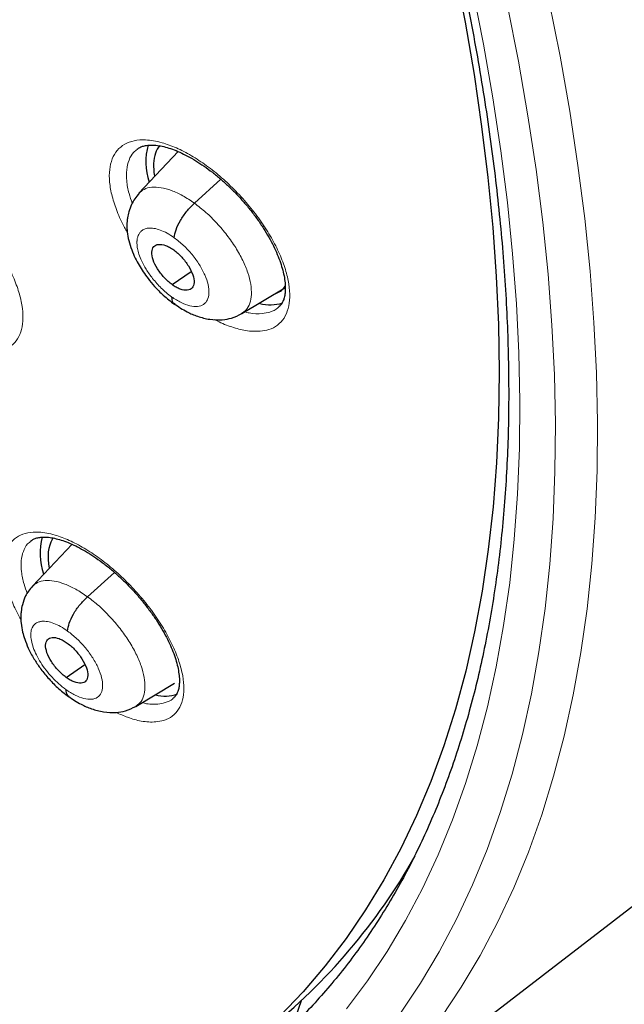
# Model space of a CAD drawing. Header units: millimetres. Extents: x 8 to 2230, y 12 to 2204.
# Tile 128 of 162: x 2079 to 2089, y 809 to 825. Entities that reach past the tile are written whole.
import ezdxf

# ---------------------------------------------------------------- set-up
doc = ezdxf.new("R2010")
doc.units = ezdxf.units.MM

msp = doc.modelspace()

# ---------------------------------------------------------------- linework, layer by layer
at = {"color": 7, "linetype": 'Continuous', "lineweight": 30}
for p, q in [((2081.763, 822.863), (2081.132, 822.196)), ((2082.023, 822.035), (2082.448, 822.419)), ((2081.667, 820.728), (2081.972, 820.94)), ((2082.782, 820.263), (2083.476, 820.678)), ((2080.062, 816.562), (2079.427, 815.89)), ((2080.308, 815.721), (2080.74, 816.112)), ((2079.967, 814.426), (2080.265, 814.633)), ((2081.083, 813.961), (2081.702, 814.332)), ((2083.903, 806.797), (2091.247, 812.451)), ((2085.418, 811.298), (2085.388, 811.27)), ((2083.735, 809.235), (2083.597, 808.836))]:
    msp.add_line(p, q, dxfattribs=at)
at = {"color": 252, "linetype": 'Continuous', "lineweight": 0}
msp.add_line((2085.356, 811.175), (2085.286, 811.106), dxfattribs=at)
at = {"color": 7, "linetype": 'Continuous', "lineweight": 30, "flags": 128}
msp.add_lwpolyline([(2086.197, 825.797), (2086.364, 824.941), (2086.508, 824.097), (2086.63, 823.266), (2086.731, 822.449), (2086.809, 821.647), (2086.865, 820.859), (2086.899, 820.087), (2086.911, 819.331), (2086.901, 818.591), (2086.869, 817.869), (2086.814, 817.164), (2086.737, 816.477), (2086.638, 815.809), (2086.517, 815.159), (2086.374, 814.529), (2086.21, 813.919), (2086.023, 813.329), (2085.815, 812.759), (2085.586, 812.211), (2085.335, 811.684), (2085.063, 811.179), (2084.77, 810.696), (2084.457, 810.235), (2084.123, 809.797), (2083.768, 809.383), (2083.394, 808.991)], dxfattribs=at)
at = {"color": 252, "linetype": 'Continuous', "lineweight": 0, "flags": 128}
for points in [[(2086.486, 825.46), (2086.659, 824.586), (2086.809, 823.725), (2086.938, 822.877), (2087.043, 822.044), (2087.127, 821.225), (2087.188, 820.421), (2087.226, 819.633), (2087.242, 818.861), (2087.235, 818.106), (2087.206, 817.368), (2087.154, 816.647), (2087.08, 815.945), (2086.983, 815.262), (2086.864, 814.598), (2086.722, 813.954), (2086.558, 813.329), (2086.372, 812.726), (2086.164, 812.143), (2085.934, 811.581), (2085.683, 811.041), (2085.41, 810.524), (2085.116, 810.028), (2084.8, 809.556), (2084.464, 809.107)], [(2087.71, 825.293), (2087.888, 824.396), (2088.042, 823.512), (2088.174, 822.642), (2088.283, 821.787), (2088.368, 820.946), (2088.431, 820.121), (2088.47, 819.312), (2088.487, 818.52), (2088.48, 817.745), (2088.449, 816.988), (2088.396, 816.248), (2088.32, 815.528), (2088.22, 814.827), (2088.098, 814.145), (2087.953, 813.484), (2087.784, 812.843), (2087.594, 812.223), (2087.38, 811.625), (2087.144, 811.049), (2086.886, 810.495), (2086.606, 809.963), (2086.304, 809.455), (2085.98, 808.97)], [(2085.33, 809.039), (2085.651, 809.519), (2085.95, 810.023), (2086.228, 810.549), (2086.483, 811.097), (2086.717, 811.668), (2086.928, 812.26), (2087.117, 812.874), (2087.284, 813.508), (2087.428, 814.163), (2087.549, 814.838), (2087.647, 815.532), (2087.723, 816.246), (2087.776, 816.978), (2087.805, 817.728), (2087.812, 818.495), (2087.796, 819.28), (2087.757, 820.08), (2087.695, 820.897), (2087.61, 821.73), (2087.503, 822.577), (2087.372, 823.438), (2087.219, 824.313), (2087.044, 825.2)]]:
    msp.add_lwpolyline(points, dxfattribs=at)
at = {"color": 7, "linetype": 'Continuous', "lineweight": 30}
for centre, radius, start, end in [((2082.238, 822.694), 0.995, 163.7885, 198.7447), ((2083.241, 821.023), 0.619, 254.2536, 288.4429), ((2080.579, 816.419), 1.029, 165.3596, 198.7652), ((2081.549, 814.724), 0.598, 255.4371, 289.63), ((2077.006, 816.414), 9.838, 308.9225, 330.4465)]:
    msp.add_arc(centre, radius, start, end, dxfattribs=at)
for centre, major_axis, ratio, start_param, end_param in [((2082.464, 821.818), (-0.955, 1.182), 0.454611, 0.082034, 0.474621), ((2082.464, 821.818), (-0.955, 1.182), 0.454611, 0.474621, 0.672325), ((2082.464, 821.818), (-0.955, 1.182), 0.454611, 3.011897, 3.273843), ((2080.771, 815.541), (-0.953, 1.186), 0.453336, 0.163331, 0.693551), ((2080.771, 815.541), (-0.953, 1.186), 0.453336, 0.136272, 0.163331)]:
    msp.add_ellipse(centre, major_axis=major_axis, ratio=ratio, start_param=start_param, end_param=end_param, dxfattribs=at)
for points, knots in [([(2091.276, 812.468), (2091.352, 812.528), (2091.502, 812.645), (2091.705, 812.812), (2091.885, 812.965), (2092.042, 813.104), (2092.188, 813.238), (2092.321, 813.363), (2092.441, 813.48), (2092.551, 813.59), (2092.662, 813.704), (2092.779, 813.827), (2092.894, 813.952), (2093.001, 814.072), (2093.099, 814.184), (2093.186, 814.287), (2093.287, 814.409), (2093.4, 814.548), (2093.526, 814.711), (2093.649, 814.875), (2093.771, 815.044), (2093.892, 815.217), (2094.011, 815.395), (2094.127, 815.575), (2094.24, 815.757), (2094.349, 815.941), (2094.46, 816.134), (2094.574, 816.343), (2094.696, 816.575), (2094.824, 816.835), (2094.97, 817.145), (2095.122, 817.496), (2095.273, 817.872), (2095.406, 818.233), (2095.521, 818.574), (2095.62, 818.888), (2095.686, 819.115), (2095.729, 819.269), (2095.757, 819.368), (2095.789, 819.488), (2095.825, 819.631), (2095.91, 819.976), (2096.028, 820.513), (2096.139, 821.146), (2096.215, 821.669), (2096.266, 822.082), (2096.308, 822.485), (2096.342, 822.879), (2096.367, 823.258), (2096.386, 823.613), (2096.398, 823.936), (2096.406, 824.224), (2096.409, 824.477), (2096.411, 824.692), (2096.41, 824.87), (2096.409, 824.998), (2096.408, 825.083), (2096.408, 825.142), (2096.406, 825.211), (2096.405, 825.304), (2096.402, 825.428), (2096.398, 825.582), (2096.392, 825.76), (2096.381, 826.036), (2096.362, 826.412), (2096.329, 826.899), (2096.286, 827.425), (2096.23, 827.991), (2096.16, 828.586), (2096.064, 829.307), (2095.935, 830.135), (2095.767, 831.063), (2095.589, 831.937), (2095.406, 832.757), (2095.22, 833.522), (2095.028, 834.264), (2094.83, 834.982), (2094.625, 835.685), (2094.371, 836.513), (2094.055, 837.486), (2093.661, 838.619), (2093.227, 839.789), (2092.752, 840.996), (2092.273, 842.149), (2091.796, 843.24), (2091.33, 844.265), (2090.836, 845.308), (2090.322, 846.354), (2089.749, 847.478), (2089.121, 848.665), (2088.436, 849.908), (2087.749, 851.11), (2087.062, 852.269), (2086.426, 853.31), (2085.843, 854.237), (2085.315, 855.058), (2084.778, 855.874), (2084.22, 856.705), (2083.615, 857.586), (2082.957, 858.521), (2082.243, 859.509), (2081.485, 860.532), (2080.682, 861.588), (2079.831, 862.676), (2079.035, 863.665), (2078.304, 864.552), (2077.649, 865.331), (2076.971, 866.121), (2076.271, 866.92), (2075.557, 867.717), (2074.843, 868.497), (2074.085, 869.308), (2073.293, 870.136), (2072.472, 870.973), (2071.689, 871.753), (2070.946, 872.476), (2070.244, 873.145), (2069.584, 873.761), (2069.039, 874.26), (2068.599, 874.657), (2068.26, 874.959), (2067.949, 875.234), (2067.674, 875.475), (2067.46, 875.661), (2067.3, 875.799), (2067.182, 875.9), (2067.058, 876.007), (2066.905, 876.138), (2066.708, 876.305), (2066.474, 876.502), (2066.207, 876.726), (2065.908, 876.973), (2065.577, 877.245), (2065.229, 877.528), (2064.878, 877.81), (2064.389, 878.198), (2063.775, 878.676), (2063.072, 879.211), (2062.437, 879.682), (2061.852, 880.108), (2061.265, 880.526), (2060.651, 880.955), (2059.998, 881.399), (2059.309, 881.857), (2058.593, 882.318), (2057.876, 882.767), (2057.181, 883.187), (2056.717, 883.462), (2056.485, 883.594), (2056.471, 883.602)], [0, 0, 0, 0, 0.0042077, 0.0082656, 0.0121942, 0.0159248, 0.0192828, 0.0222635, 0.025087, 0.0274445, 0.0301951, 0.0333074, 0.0363414, 0.0391559, 0.0417511, 0.0441273, 0.0462845, 0.0500415, 0.0536049, 0.057244, 0.060959, 0.0647457, 0.0685605, 0.0723922, 0.0762278, 0.0800446, 0.0838669, 0.0880517, 0.0927157, 0.0978595, 0.1034175, 0.1108565, 0.1178811, 0.1244908, 0.1306551, 0.136254, 0.141145, 0.1425561, 0.1442438, 0.1463224, 0.1487919, 0.151607, 0.164055, 0.1758629, 0.1825868, 0.189083, 0.1953511, 0.2013911, 0.2071965, 0.2125514, 0.217349, 0.2215892, 0.2252718, 0.2283967, 0.2309638, 0.232973, 0.2338958, 0.2346271, 0.2355301, 0.2368686, 0.2386424, 0.2408517, 0.2434653, 0.2462327, 0.2525492, 0.25933, 0.266575, 0.274284, 0.28244, 0.2906031, 0.303052, 0.3150371, 0.3265577, 0.3364509, 0.3459731, 0.3551243, 0.3639047, 0.3723252, 0.3807252, 0.3938239, 0.4072503, 0.4210066, 0.4350949, 0.4495177, 0.4610865, 0.4728647, 0.4848539, 0.4969042, 0.50868, 0.5232519, 0.5373587, 0.5509994, 0.5641721, 0.5768748, 0.586525, 0.5958834, 0.6050539, 0.614582, 0.6245464, 0.6355915, 0.6471277, 0.6591551, 0.6716742, 0.6846853, 0.6981888, 0.707561, 0.7171571, 0.7269774, 0.7370222, 0.7472853, 0.7573912, 0.7671239, 0.7789713, 0.7902141, 0.8008515, 0.8108829, 0.8203077, 0.8291254, 0.8373355, 0.8420902, 0.8466142, 0.8507949, 0.8544312, 0.8575189, 0.8592433, 0.8607325, 0.8621693, 0.8641563, 0.8667408, 0.8699231, 0.8733271, 0.8772235, 0.8816128, 0.8862861, 0.890855, 0.8953109, 0.9053658, 0.9147908, 0.9226729, 0.9300628, 0.9375455, 0.9454494, 0.9539496, 0.9628899, 0.9722711, 0.9818121, 0.9908807, 0.9994521, 1, 1, 1, 1]), ([(2048.207, 876.227), (2048.32, 876.162), (2048.646, 875.972), (2049.188, 875.649), (2049.833, 875.253), (2050.481, 874.844), (2051.13, 874.422), (2051.781, 873.987), (2052.433, 873.54), (2053.086, 873.081), (2053.74, 872.61), (2054.394, 872.127), (2055.048, 871.633), (2055.702, 871.127), (2056.356, 870.61), (2057.008, 870.082), (2057.66, 869.543), (2058.311, 868.993), (2058.96, 868.433), (2059.608, 867.863), (2060.253, 867.283), (2060.896, 866.694), (2061.537, 866.095), (2062.175, 865.487), (2062.81, 864.87), (2063.441, 864.244), (2064.069, 863.61), (2064.693, 862.967), (2065.312, 862.317), (2065.928, 861.659), (2066.539, 860.993), (2067.145, 860.321), (2067.746, 859.642), (2068.341, 858.956), (2068.931, 858.264), (2069.515, 857.565), (2070.093, 856.862), (2070.665, 856.152), (2071.23, 855.438), (2071.788, 854.718), (2072.34, 853.995), (2072.884, 853.266), (2073.42, 852.534), (2073.949, 851.799), (2074.471, 851.059), (2074.984, 850.317), (2075.488, 849.572), (2075.985, 848.825), (2076.472, 848.075), (2076.951, 847.324), (2077.42, 846.571), (2077.881, 845.816), (2078.331, 845.061), (2078.773, 844.305), (2079.204, 843.549), (2079.625, 842.793), (2080.036, 842.037), (2080.437, 841.282), (2080.827, 840.528), (2081.207, 839.775), (2081.576, 839.023), (2081.933, 838.274), (2082.28, 837.526), (2082.616, 836.781), (2082.94, 836.039), (2083.252, 835.3), (2083.553, 834.564), (2083.843, 833.832), (2084.12, 833.104), (2084.385, 832.381), (2084.639, 831.662), (2084.88, 830.947), (2085.109, 830.238), (2085.325, 829.535), (2085.53, 828.837), (2085.721, 828.145), (2085.9, 827.46), (2086.067, 826.781), (2086.221, 826.11), (2086.362, 825.445), (2086.49, 824.788), (2086.605, 824.139), (2086.708, 823.497), (2086.798, 822.864), (2086.874, 822.24), (2086.938, 821.624), (2086.989, 821.018), (2087.027, 820.42), (2087.052, 819.832), (2087.064, 819.254), (2087.064, 818.686), (2087.05, 818.128), (2087.024, 817.581), (2086.984, 817.044), (2086.932, 816.518), (2086.867, 816.004), (2086.79, 815.5), (2086.699, 815.008), (2086.597, 814.527), (2086.481, 814.058), (2086.353, 813.601), (2086.213, 813.156), (2086.06, 812.723), (2085.895, 812.303), (2085.717, 811.895), (2085.527, 811.499), (2085.325, 811.116), (2085.11, 810.746), (2084.884, 810.389), (2084.645, 810.045), (2084.394, 809.715), (2084.13, 809.397), (2083.856, 809.093), (2083.568, 808.804), (2083.361, 808.608), (2083.248, 808.512), (2083.237, 808.504)], [0, 0, 0, 0, 0.004666, 0.013525, 0.022386, 0.031248, 0.040111, 0.048976, 0.057841, 0.066707, 0.075574, 0.084443, 0.093312, 0.102182, 0.111052, 0.119924, 0.128796, 0.137669, 0.146543, 0.155417, 0.164292, 0.173167, 0.182043, 0.19092, 0.199797, 0.208674, 0.217552, 0.22643, 0.235308, 0.244187, 0.253065, 0.261944, 0.270824, 0.279703, 0.288583, 0.297462, 0.306342, 0.315222, 0.324102, 0.332981, 0.341861, 0.350741, 0.35962, 0.3685, 0.377379, 0.386258, 0.395137, 0.404015, 0.412893, 0.421771, 0.430649, 0.439526, 0.448402, 0.457279, 0.466154, 0.47503, 0.483904, 0.492778, 0.501652, 0.510525, 0.519397, 0.528268, 0.537138, 0.546008, 0.554877, 0.563745, 0.572611, 0.581477, 0.590342, 0.599206, 0.608069, 0.61693, 0.62579, 0.634649, 0.643507, 0.652364, 0.661219, 0.670073, 0.678925, 0.687776, 0.696626, 0.705475, 0.714322, 0.723168, 0.732013, 0.740858, 0.749701, 0.758543, 0.767386, 0.776228, 0.78507, 0.793912, 0.802755, 0.8116, 0.820446, 0.829295, 0.838147, 0.847003, 0.855864, 0.864731, 0.873605, 0.882487, 0.891378, 0.90028, 0.909194, 0.918121, 0.927061, 0.936017, 0.944988, 0.953975, 0.962977, 0.971994, 0.981025, 0.990068, 0.99912, 1, 1, 1, 1]), ([(2081.104, 822.9), (2081.118, 822.911), (2081.148, 822.932), (2081.205, 822.953), (2081.275, 822.967), (2081.358, 822.969), (2081.454, 822.96), (2081.558, 822.938), (2081.67, 822.902), (2081.789, 822.854), (2081.914, 822.793), (2082.045, 822.718), (2082.178, 822.631), (2082.312, 822.533), (2082.444, 822.425), (2082.573, 822.308), (2082.697, 822.184), (2082.816, 822.053), (2082.93, 821.916), (2083.036, 821.775), (2083.133, 821.631), (2083.219, 821.489), (2083.294, 821.349), (2083.355, 821.214), (2083.405, 821.083), (2083.442, 820.958), (2083.468, 820.84), (2083.481, 820.731), (2083.483, 820.635), (2083.474, 820.552), (2083.456, 820.485), (2083.431, 820.431), (2083.403, 820.391), (2083.379, 820.372), (2083.369, 820.364)], [0, 0, 0, 0, 0.033632, 0.065977, 0.096463, 0.128891, 0.160217, 0.190929, 0.221194, 0.251913, 0.283112, 0.3147, 0.346546, 0.378511, 0.410435, 0.44212, 0.473535, 0.50527, 0.537326, 0.569551, 0.60173, 0.633649, 0.665141, 0.696084, 0.726765, 0.757947, 0.789319, 0.820604, 0.85156, 0.882092, 0.912347, 0.942812, 0.976755, 1, 1, 1, 1]), ([(2081.138, 822.194), (2081.113, 822.165), (2081.066, 822.11), (2081.01, 822.009), (2080.972, 821.908), (2080.951, 821.814), (2080.943, 821.743), (2080.939, 821.667), (2080.944, 821.565), (2080.969, 821.432), (2081.013, 821.291), (2081.071, 821.158), (2081.134, 821.04), (2081.203, 820.931), (2081.285, 820.817), (2081.391, 820.69), (2081.532, 820.546), (2081.642, 820.461), (2081.702, 820.415)], [0, 0, 0, 0, 0.061681, 0.115222, 0.180325, 0.227844, 0.258768, 0.285954, 0.344545, 0.416052, 0.492247, 0.559667, 0.618726, 0.675875, 0.733863, 0.80692, 0.895377, 1, 1, 1, 1]), ([(2081.701, 821.48), (2081.707, 821.521), (2081.72, 821.603), (2081.794, 821.756), (2081.898, 821.909), (2081.981, 821.993), (2082.023, 822.035)], [0, 0, 0, 0, 0.2490884, 0.499718, 0.750149, 1, 1, 1, 1]), ([(2081.667, 820.728), (2081.645, 820.745), (2081.6, 820.779), (2081.517, 820.863), (2081.426, 820.982), (2081.353, 821.129), (2081.332, 821.256), (2081.363, 821.347), (2081.444, 821.383), (2081.54, 821.368), (2081.625, 821.33), (2081.67, 821.3), (2081.692, 821.285)], [0, 0, 0, 0, 0.062837, 0.125545, 0.250843, 0.37553, 0.5, 0.62447, 0.749157, 0.874455, 0.937163, 1, 1, 1, 1]), ([(2081.692, 821.285), (2081.714, 821.268), (2081.759, 821.234), (2081.842, 821.15), (2081.933, 821.031), (2082.006, 820.884), (2082.027, 820.757), (2081.996, 820.666), (2081.915, 820.63), (2081.819, 820.645), (2081.734, 820.683), (2081.689, 820.713), (2081.667, 820.728)], [0, 0, 0, 0, 0.062837, 0.125545, 0.250843, 0.37553, 0.5, 0.624469, 0.749157, 0.874455, 0.937163, 1, 1, 1, 1]), ([(2081.658, 820.533), (2081.66, 820.498), (2081.663, 820.445), (2081.697, 820.429), (2081.709, 820.423)], [0, 0, 0, 0, 0.6670483, 1, 1, 1, 1]), ([(2081.699, 820.421), (2081.767, 820.375), (2081.89, 820.293), (2082.082, 820.214), (2082.265, 820.166), (2082.458, 820.159), (2082.633, 820.188), (2082.73, 820.237), (2082.784, 820.263)], [0, 0, 0, 0, 0.196112, 0.351594, 0.527032, 0.700538, 0.83418, 1, 1, 1, 1]), ([(2079.402, 816.617), (2079.415, 816.626), (2079.44, 816.645), (2079.493, 816.664), (2079.558, 816.677), (2079.638, 816.68), (2079.73, 816.67), (2079.831, 816.648), (2079.941, 816.613), (2080.058, 816.566), (2080.182, 816.505), (2080.311, 816.432), (2080.444, 816.346), (2080.578, 816.248), (2080.71, 816.141), (2080.84, 816.025), (2080.965, 815.902), (2081.086, 815.772), (2081.201, 815.636), (2081.31, 815.496), (2081.409, 815.354), (2081.499, 815.212), (2081.576, 815.072), (2081.641, 814.938), (2081.694, 814.808), (2081.735, 814.684), (2081.763, 814.566), (2081.78, 814.458), (2081.785, 814.362), (2081.779, 814.28), (2081.765, 814.214), (2081.743, 814.162), (2081.717, 814.122), (2081.694, 814.102), (2081.683, 814.093)], [0, 0, 0, 0, 0.031566, 0.06378, 0.09405, 0.126251, 0.157343, 0.187872, 0.217975, 0.248515, 0.279573, 0.311053, 0.342823, 0.374738, 0.406639, 0.438339, 0.469751, 0.501434, 0.533451, 0.565658, 0.59785, 0.629807, 0.661357, 0.692367, 0.723053, 0.754179, 0.785497, 0.816722, 0.847594, 0.877987, 0.908003, 0.938106, 0.970872, 1, 1, 1, 1]), ([(2079.426, 815.889), (2079.404, 815.864), (2079.363, 815.816), (2079.306, 815.718), (2079.265, 815.608), (2079.245, 815.5), (2079.238, 815.398), (2079.243, 815.287), (2079.265, 815.162), (2079.303, 815.031), (2079.36, 814.888), (2079.443, 814.732), (2079.55, 814.572), (2079.676, 814.415), (2079.829, 814.254), (2079.944, 814.165), (2080.004, 814.119)], [0, 0, 0, 0, 0.053081, 0.100174, 0.176572, 0.230303, 0.263555, 0.326173, 0.399018, 0.458874, 0.534879, 0.62679, 0.706336, 0.795006, 0.892775, 1, 1, 1, 1]), ([(2079.991, 815.17), (2079.997, 815.21), (2080.008, 815.292), (2080.08, 815.443), (2080.183, 815.596), (2080.267, 815.679), (2080.308, 815.721)], [0, 0, 0, 0, 0.249662, 0.499977, 0.749944, 1, 1, 1, 1]), ([(2079.967, 814.426), (2079.945, 814.443), (2079.901, 814.477), (2079.817, 814.561), (2079.725, 814.679), (2079.651, 814.826), (2079.629, 814.952), (2079.658, 815.041), (2079.738, 815.076), (2079.833, 815.06), (2079.918, 815.022), (2079.962, 814.992), (2079.984, 814.977)], [0, 0, 0, 0, 0.062838, 0.125545, 0.250841, 0.375535, 0.500011, 0.624477, 0.749162, 0.874458, 0.937164, 1, 1, 1, 1]), ([(2079.984, 814.977), (2080.007, 814.96), (2080.051, 814.926), (2080.135, 814.842), (2080.226, 814.724), (2080.3, 814.577), (2080.322, 814.451), (2080.293, 814.362), (2080.213, 814.327), (2080.119, 814.343), (2080.033, 814.381), (2079.989, 814.411), (2079.967, 814.426)], [0, 0, 0, 0, 0.062838, 0.125544, 0.25084, 0.375534, 0.50001, 0.624476, 0.749162, 0.874458, 0.937164, 1, 1, 1, 1]), ([(2079.961, 814.233), (2079.963, 814.198), (2079.966, 814.148), (2080, 814.132), (2080.01, 814.127)], [0, 0, 0, 0, 0.689459, 1, 1, 1, 1]), ([(2080.001, 814.125), (2080.069, 814.079), (2080.191, 813.996), (2080.381, 813.916), (2080.563, 813.867), (2080.756, 813.859), (2080.933, 813.887), (2081.03, 813.935), (2081.084, 813.962)], [0, 0, 0, 0, 0.195219, 0.350133, 0.525119, 0.698893, 0.833202, 1, 1, 1, 1]), ([(2054.648, 813.485), (2054.805, 813.369), (2055.184, 813.089), (2055.786, 812.659), (2056.454, 812.191), (2057.122, 811.736), (2057.788, 811.293), (2058.454, 810.863), (2059.118, 810.445), (2059.78, 810.041), (2060.44, 809.649), (2061.099, 809.27), (2061.755, 808.905), (2062.408, 808.553), (2063.058, 808.215), (2063.705, 807.891), (2064.349, 807.58), (2064.989, 807.284), (2065.626, 807.002), (2066.258, 806.734), (2066.886, 806.48), (2067.509, 806.241), (2068.128, 806.016), (2068.741, 805.806), (2069.349, 805.611), (2069.952, 805.431), (2070.549, 805.266), (2071.14, 805.116), (2071.724, 804.981), (2072.302, 804.861), (2072.874, 804.757), (2073.439, 804.668), (2073.996, 804.594), (2074.546, 804.536), (2075.089, 804.493), (2075.623, 804.466), (2076.15, 804.454), (2076.668, 804.458), (2077.177, 804.477), (2077.678, 804.512), (2078.17, 804.563), (2078.652, 804.628), (2079.125, 804.71), (2079.589, 804.807), (2080.042, 804.919), (2080.486, 805.046), (2080.919, 805.189), (2081.341, 805.346), (2081.753, 805.519), (2082.154, 805.706), (2082.544, 805.908), (2082.923, 806.126), (2083.251, 806.33), (2083.448, 806.468), (2083.527, 806.523)], [0, 0, 0, 0, 0.013688, 0.033193, 0.0527, 0.072209, 0.09172, 0.111233, 0.130749, 0.150267, 0.169787, 0.18931, 0.208836, 0.228364, 0.247895, 0.267429, 0.286965, 0.306505, 0.326047, 0.345592, 0.365139, 0.384689, 0.404241, 0.423795, 0.443351, 0.462908, 0.482467, 0.502025, 0.521584, 0.541141, 0.560696, 0.580247, 0.599795, 0.619336, 0.638871, 0.658396, 0.67791, 0.697411, 0.716898, 0.736368, 0.755818, 0.775247, 0.794653, 0.814033, 0.833388, 0.852714, 0.872012, 0.891282, 0.910525, 0.929741, 0.948932, 0.968102, 0.987254, 1, 1, 1, 1])]:
    msp.add_open_spline(points, degree=3, knots=knots, dxfattribs=at)
at = {"color": 252, "linetype": 'Continuous', "lineweight": 0}
for points, knots in [([(2055.526, 883.511), (2056.515, 882.917), (2058.493, 881.729), (2061.5, 879.623), (2064.506, 877.298), (2067.493, 874.75), (2070.436, 872.005), (2073.312, 869.082), (2076.098, 866.005), (2078.773, 862.798), (2081.316, 859.485), (2083.707, 856.094), (2085.927, 852.649), (2087.959, 849.179), (2089.787, 845.711), (2091.396, 842.272), (2092.775, 838.887), (2093.911, 835.586), (2094.797, 832.392), (2095.425, 829.331), (2095.791, 826.427), (2095.891, 823.702), (2095.725, 821.179), (2095.294, 818.877), (2094.603, 816.811), (2093.649, 815.009), (2092.552, 813.55), (2091.666, 812.83), (2091.274, 812.511)], [0, 0, 0, 0, 0.038766, 0.077532, 0.116298, 0.155064, 0.19383, 0.232596, 0.271362, 0.310128, 0.348894, 0.387661, 0.426427, 0.465193, 0.503959, 0.542725, 0.581491, 0.620257, 0.659023, 0.697789, 0.736555, 0.775321, 0.814087, 0.852853, 0.891619, 0.930385, 0.969151, 1, 1, 1, 1]), ([(2083.08, 819.98), (2083.126, 819.987), (2083.231, 820.003), (2083.361, 820.073), (2083.467, 820.186), (2083.533, 820.338), (2083.56, 820.522), (2083.544, 820.735), (2083.489, 820.969), (2083.394, 821.219), (2083.263, 821.477), (2083.099, 821.737), (2082.907, 821.99), (2082.692, 822.229), (2082.461, 822.449), (2082.219, 822.642), (2081.974, 822.803), (2081.732, 822.928), (2081.53, 823.002), (2081.367, 823.039), (2081.214, 823.056), (2081.054, 823.044), (2080.9, 822.987), (2080.781, 822.888), (2080.699, 822.751), (2080.658, 822.578), (2080.657, 822.375), (2080.698, 822.148), (2080.78, 821.903), (2080.865, 821.707), (2080.931, 821.596), (2080.947, 821.57)], [0, 0, 0, 0, 0.029227, 0.065823, 0.102419, 0.138952, 0.175485, 0.211979, 0.248473, 0.284966, 0.32146, 0.357994, 0.394528, 0.431123, 0.467719, 0.504372, 0.541026, 0.577706, 0.614387, 0.637388, 0.660389, 0.696946, 0.733502, 0.770061, 0.80662, 0.843138, 0.879655, 0.916144, 0.952633, 0.989136, 1, 1, 1, 1]), ([(2081.026, 822.033), (2081.008, 822.086), (2080.963, 822.212), (2080.933, 822.395), (2080.932, 822.577), (2080.971, 822.73), (2081.029, 822.839), (2081.087, 822.882), (2081.107, 822.897)], [0, 0, 0, 0, 0.136527, 0.326295, 0.516204, 0.706114, 0.89625, 1, 1, 1, 1]), ([(2078.819, 819.65), (2078.864, 819.657), (2078.965, 819.672), (2079.092, 819.741), (2079.194, 819.853), (2079.258, 820.004), (2079.281, 820.187), (2079.263, 820.399), (2079.206, 820.633), (2079.109, 820.883), (2078.977, 821.141), (2078.812, 821.4), (2078.62, 821.654), (2078.405, 821.894), (2078.175, 822.114), (2077.934, 822.308), (2077.691, 822.47), (2077.452, 822.595), (2077.252, 822.67), (2077.092, 822.707), (2076.941, 822.725), (2076.784, 822.714), (2076.634, 822.658), (2076.518, 822.561), (2076.44, 822.424), (2076.401, 822.252), (2076.403, 822.051), (2076.446, 821.824), (2076.529, 821.58), (2076.631, 821.355), (2076.716, 821.214), (2076.75, 821.159)], [0, 0, 0, 0, 0.02843, 0.064569, 0.100707, 0.136804, 0.172902, 0.208983, 0.245064, 0.28116, 0.317257, 0.353393, 0.389529, 0.425713, 0.461897, 0.498115, 0.534333, 0.570556, 0.60678, 0.629461, 0.652143, 0.688255, 0.724368, 0.760481, 0.796595, 0.832684, 0.868773, 0.904856, 0.940938, 0.977045, 1, 1, 1, 1]), ([(2081.134, 822.194), (2081.16, 822.217), (2081.214, 822.267), (2081.336, 822.296), (2081.485, 822.29), (2081.654, 822.243), (2081.836, 822.161), (2081.961, 822.077), (2082.023, 822.035)], [0, 0, 0, 0, 0.1478608, 0.318219, 0.4885968, 0.6590379, 0.8294084, 1, 1, 1, 1]), ([(2082.023, 822.035), (2082.085, 821.987), (2082.21, 821.892), (2082.387, 821.716), (2082.549, 821.524), (2082.69, 821.322), (2082.804, 821.117), (2082.886, 820.918), (2082.932, 820.732), (2082.943, 820.566), (2082.917, 820.426), (2082.865, 820.322), (2082.805, 820.283), (2082.779, 820.266)], [0, 0, 0, 0, 0.092891, 0.185661, 0.27847, 0.371245, 0.464008, 0.556692, 0.649327, 0.742085, 0.834844, 0.927478, 1, 1, 1, 1]), ([(2081.658, 820.533), (2081.629, 820.555), (2081.572, 820.597), (2081.468, 820.694), (2081.355, 820.82), (2081.25, 820.969), (2081.178, 821.102), (2081.134, 821.214), (2081.113, 821.291), (2081.105, 821.342), (2081.103, 821.373), (2081.102, 821.399), (2081.102, 821.418), (2081.104, 821.441), (2081.108, 821.474), (2081.121, 821.515), (2081.143, 821.556), (2081.168, 821.585), (2081.195, 821.606), (2081.221, 821.619), (2081.251, 821.63), (2081.3, 821.638), (2081.374, 821.635), (2081.475, 821.608), (2081.586, 821.558), (2081.662, 821.506), (2081.701, 821.48)], [0, 0, 0, 0, 0.048265, 0.09413, 0.178969, 0.25491, 0.321886, 0.379917, 0.428928, 0.450073, 0.468983, 0.485661, 0.500104, 0.507914, 0.532224, 0.571653, 0.606325, 0.647634, 0.670766, 0.695532, 0.721939, 0.750007, 0.811371, 0.873479, 0.936291, 1, 1, 1, 1]), ([(2081.701, 821.48), (2081.751, 821.441), (2081.852, 821.362), (2081.99, 821.211), (2082.108, 821.049), (2082.196, 820.882), (2082.249, 820.725), (2082.263, 820.587), (2082.238, 820.477), (2082.174, 820.403), (2082.077, 820.371), (2081.953, 820.382), (2081.81, 820.434), (2081.709, 820.5), (2081.658, 820.533)], [0, 0, 0, 0, 0.083335, 0.166666, 0.249998, 0.333328, 0.416666, 0.5, 0.583337, 0.666671, 0.750002, 0.833334, 0.916665, 1, 1, 1, 1]), ([(2083.37, 820.364), (2083.367, 820.361), (2083.333, 820.323), (2083.247, 820.287), (2083.154, 820.271), (2083.113, 820.264)], [0, 0, 0, 0, 0.050237, 0.578258, 1, 1, 1, 1]), ([(2083.113, 820.264), (2083.045, 820.26), (2082.958, 820.256), (2082.854, 820.285), (2082.83, 820.291)], [0, 0, 0, 0, 0.771429, 1, 1, 1, 1]), ([(2082.35, 820.17), (2082.363, 820.163), (2082.457, 820.108), (2082.626, 820.045), (2082.864, 819.977), (2083.004, 819.979), (2083.08, 819.98)], [0, 0, 0, 0, 0.047917, 0.345303, 0.642687, 1, 1, 1, 1]), ([(2081.404, 813.713), (2081.448, 813.719), (2081.549, 813.734), (2081.675, 813.801), (2081.777, 813.91), (2081.839, 814.059), (2081.861, 814.24), (2081.842, 814.449), (2081.783, 814.68), (2081.684, 814.928), (2081.55, 815.184), (2081.384, 815.441), (2081.19, 815.693), (2080.973, 815.932), (2080.741, 816.151), (2080.498, 816.344), (2080.254, 816.506), (2080.014, 816.631), (2079.814, 816.707), (2079.653, 816.745), (2079.503, 816.764), (2079.345, 816.754), (2079.196, 816.7), (2079.081, 816.604), (2079.004, 816.47), (2078.967, 816.301), (2078.97, 816.102), (2079.014, 815.878), (2079.1, 815.636), (2079.179, 815.457), (2079.237, 815.362), (2079.243, 815.352)], [0, 0, 0, 0, 0.028816, 0.065623, 0.10243, 0.139195, 0.17596, 0.212722, 0.249485, 0.286284, 0.323085, 0.359947, 0.396809, 0.43373, 0.470651, 0.507602, 0.544553, 0.581493, 0.618432, 0.641559, 0.664686, 0.701466, 0.738245, 0.775026, 0.811807, 0.848567, 0.885326, 0.922096, 0.958867, 0.995684, 1, 1, 1, 1]), ([(2079.342, 815.776), (2079.324, 815.825), (2079.279, 815.947), (2079.246, 816.124), (2079.241, 816.302), (2079.275, 816.452), (2079.33, 816.558), (2079.386, 816.599), (2079.405, 816.614)], [0, 0, 0, 0, 0.129426, 0.320945, 0.512388, 0.70383, 0.895378, 1, 1, 1, 1]), ([(2079.429, 815.887), (2079.453, 815.91), (2079.506, 815.958), (2079.626, 815.986), (2079.773, 815.978), (2079.941, 815.93), (2080.121, 815.848), (2080.246, 815.763), (2080.308, 815.721)], [0, 0, 0, 0, 0.14666, 0.317258, 0.487876, 0.658558, 0.829169, 1, 1, 1, 1]), ([(2080.308, 815.721), (2080.371, 815.673), (2080.495, 815.578), (2080.672, 815.402), (2080.835, 815.211), (2080.977, 815.01), (2081.092, 814.806), (2081.176, 814.608), (2081.224, 814.424), (2081.237, 814.26), (2081.214, 814.122), (2081.163, 814.018), (2081.105, 813.981), (2081.08, 813.964)], [0, 0, 0, 0, 0.09294, 0.185759, 0.278616, 0.37144, 0.464253, 0.556986, 0.649672, 0.742481, 0.835288, 0.927969, 1, 1, 1, 1]), ([(2079.961, 814.233), (2079.923, 814.262), (2079.848, 814.32), (2079.74, 814.427), (2079.642, 814.542), (2079.556, 814.664), (2079.487, 814.787), (2079.437, 814.907), (2079.406, 815.019), (2079.396, 815.12), (2079.407, 815.193), (2079.425, 815.232), (2079.436, 815.249), (2079.442, 815.257), (2079.447, 815.263), (2079.451, 815.267), (2079.455, 815.272), (2079.468, 815.284), (2079.491, 815.302), (2079.523, 815.316), (2079.554, 815.324), (2079.598, 815.33), (2079.666, 815.326), (2079.768, 815.297), (2079.877, 815.247), (2079.953, 815.196), (2079.991, 815.17)], [0, 0, 0, 0, 0.062593, 0.124975, 0.187335, 0.249628, 0.311864, 0.37427, 0.436886, 0.499536, 0.562183, 0.597226, 0.606402, 0.615575, 0.624744, 0.625379, 0.629906, 0.642054, 0.673377, 0.707916, 0.73262, 0.749883, 0.812381, 0.874899, 0.937374, 1, 1, 1, 1]), ([(2079.991, 815.17), (2080.041, 815.13), (2080.141, 815.052), (2080.28, 814.901), (2080.398, 814.739), (2080.488, 814.574), (2080.542, 814.418), (2080.558, 814.281), (2080.534, 814.172), (2080.473, 814.1), (2080.377, 814.069), (2080.254, 814.081), (2080.112, 814.134), (2080.011, 814.2), (2079.961, 814.233)], [0, 0, 0, 0, 0.083335, 0.166666, 0.249999, 0.333329, 0.416664, 0.500001, 0.583335, 0.666673, 0.750003, 0.833335, 0.916665, 1, 1, 1, 1]), ([(2081.684, 814.093), (2081.681, 814.09), (2081.648, 814.054), (2081.566, 814.02), (2081.477, 814.005), (2081.437, 813.999)], [0, 0, 0, 0, 0.048761, 0.58229, 1, 1, 1, 1]), ([(2081.437, 813.999), (2081.371, 813.995), (2081.292, 813.991), (2081.198, 814.018), (2081.184, 814.022)], [0, 0, 0, 0, 0.850416, 1, 1, 1, 1]), ([(2080.767, 813.866), (2080.83, 813.837), (2080.97, 813.773), (2081.144, 813.728), (2081.293, 813.708), (2081.367, 813.711), (2081.404, 813.713)], [0, 0, 0, 0, 0.2633056, 0.5954534, 0.7977269, 1, 1, 1, 1])]:
    msp.add_open_spline(points, degree=3, knots=knots, dxfattribs=at)

doc.saveas('drawing.dxf')
